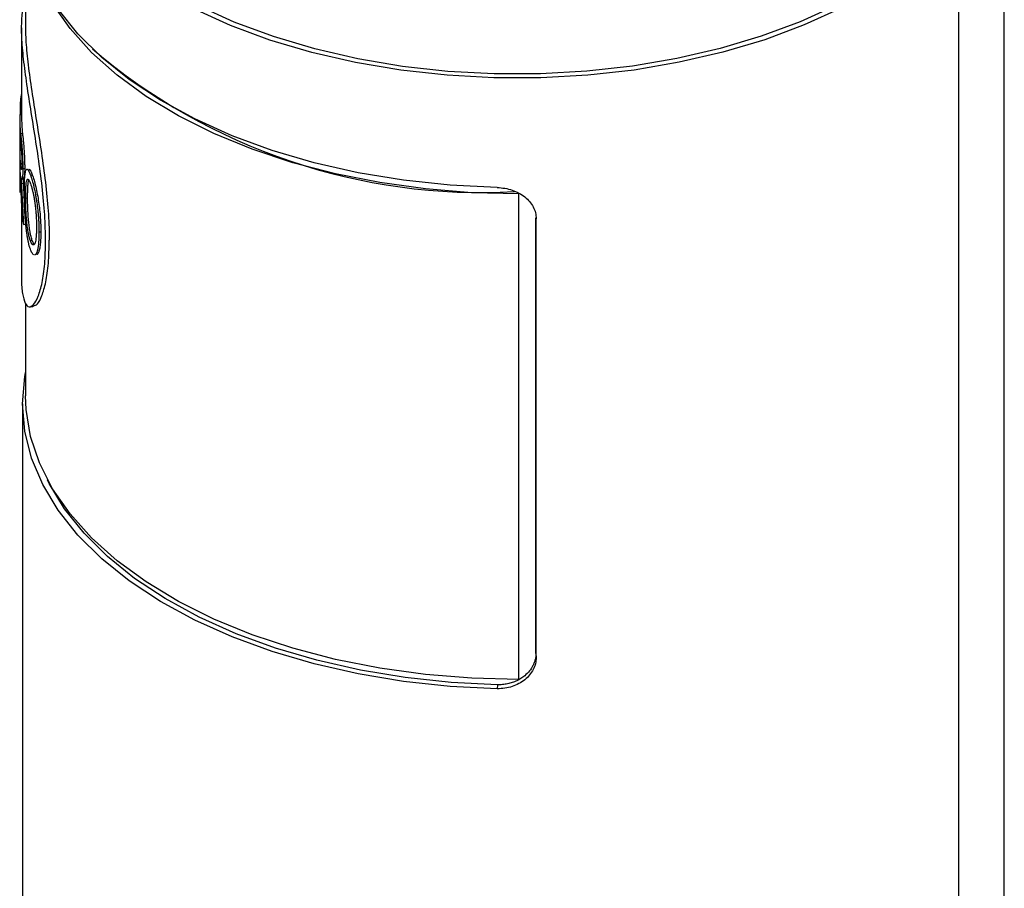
# Model space of a CAD drawing. Header units: inches. Extents: x 3.16 to 12.52, y 1.38 to 9.55.
# Tile 12 of 13: x 11.08 to 11.58, y 8.57 to 9.01. Entities that reach past the tile are written whole.
import ezdxf

# ---------------------------------------------------------------- set-up
doc = ezdxf.new("R2010")
doc.units = ezdxf.units.IN
doc.header["$MEASUREMENT"] = 0

msp = doc.modelspace()

# ---------------------------------------------------------------- linework, layer by layer
at = {"color": 7, "linetype": 'Continuous', "lineweight": 25}
for p, q in [((11.5833166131, 8.2136411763), (11.5833166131, 9.1619858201)), ((11.0813481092, 9.0575188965), (11.0813481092, 9.0092857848)), ((11.5599654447, 8.2186560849), (11.5599654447, 9.023463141)), ((11.0793796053, 9.0093264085), (11.0793796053, 8.9637253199)), ((11.0785720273, 8.9692033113), (11.0793796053, 8.9691859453)), ((11.0785720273, 8.9692033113), (11.0785720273, 8.9648606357)), ((11.0783953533, 8.9637253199), (11.0783953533, 8.9265713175)), ((11.0784015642, 8.964752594), (11.0793796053, 8.9647486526)), ((11.0785720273, 8.9648606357), (11.0793796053, 8.9648432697)), ((11.078412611, 8.9576702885), (11.078412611, 8.9456073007)), ((11.0788363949, 8.9550724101), (11.079818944, 8.9551058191)), ((11.078412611, 8.9412646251), (11.078412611, 8.9248589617)), ((11.0799840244, 8.9370828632), (11.0809621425, 8.9371461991)), ((11.08391015, 8.9337630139), (11.0848731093, 8.9338805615)), ((11.0792419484, 8.9295005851), (11.0802229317, 8.9295468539)), ((11.0795966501, 8.922456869), (11.0805762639, 8.9225119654)), ((11.3343255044, 8.9242059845), (11.3343262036, 8.9241052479)), ((11.3343262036, 8.6749638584), (11.3343262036, 8.9241052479)), ((11.0793796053, 8.9193976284), (11.0793796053, 8.8806569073)), ((11.0824598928, 8.9218341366), (11.0814875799, 8.9217459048)), ((11.0803317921, 8.9084668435), (11.0813085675, 8.908536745)), ((11.3431150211, 8.6882652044), (11.3431150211, 8.9118251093)), ((11.3432521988, 8.6862462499), (11.3432521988, 8.9112771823)), ((11.0882703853, 8.9045473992), (11.0892165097, 8.9047040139)), ((11.0848597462, 8.9001407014), (11.0838967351, 8.9000232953)), ((11.0870287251, 8.8937914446), (11.0879796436, 8.8939380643)), ((11.0813481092, 8.8679557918), (11.0813481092, 8.8204210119)), ((11.0798166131, 8.8164026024), (11.0798166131, 8.2433774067)), ((11.3431150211, 8.6882652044), (11.3432521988, 8.6862462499)), ((11.3234350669, 8.6721934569), (11.3232967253, 8.6701745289))]:
    msp.add_line(p, q, dxfattribs=at)
at = {"color": 7, "linetype": 'Continuous', "lineweight": 25, "flags": 128}
for points in [[(11.3232967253, 8.9273527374), (11.2991376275, 8.9285746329), (11.2752913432, 8.9311236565), (11.2519761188, 8.9349764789), (11.2294053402, 8.9400978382), (11.2077855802, 8.9464408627), (11.1873147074, 8.9539474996), (11.1681800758, 8.9625490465), (11.1505568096, 8.9721667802), (11.1346062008, 8.9827126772), (11.1204742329, 8.994090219), (11.1082902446, 9.006195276), (11.0981657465, 9.0189170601), (11.0901934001, 9.0321391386), (11.0844461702, 9.0457405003), (11.0809766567, 9.0595966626), (11.0798166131, 9.0735808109)], [(11.3343262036, 8.9241052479), (11.3103097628, 8.9247117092), (11.2865027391, 8.9266366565), (11.263121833, 8.9298625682), (11.2403798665, 8.934360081), (11.2184838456, 8.9400882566), (11.1976330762, 8.946994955), (11.1780173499, 8.955017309), (11.1598152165, 8.9640822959), (11.1431923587, 8.9741074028), (11.1283000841, 8.9850013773), (11.1152739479, 8.9966650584), (11.1042325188, 9.0089922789), (11.0952763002, 9.0218708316), (11.088486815, 9.0351834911), (11.0867986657, 9.0394712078)], [(11.4996721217, 9.0194148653), (11.4807208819, 9.0107797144), (11.4604326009, 9.0032244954), (11.438991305, 8.9968177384), (11.416591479, 8.9916175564), (11.3934363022, 8.987671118), (11.3697358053, 8.9850142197), (11.3457049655, 8.9836709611), (11.3215617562, 8.9836535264), (11.2975251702, 8.9849620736), (11.2738132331, 8.9875847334), (11.2506410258, 8.991497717), (11.2282187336, 8.9966655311), (11.2067497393, 9.0030413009), (11.1864287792, 9.0105671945), (11.167440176, 9.0191749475)], [(11.4973753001, 9.0209394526), (11.4786857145, 9.0124235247), (11.4586775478, 9.0049726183), (11.4375322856, 8.9986543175), (11.4154417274, 8.9935259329), (11.3926062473, 8.9896339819), (11.3692329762, 8.9870137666), (11.3455339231, 8.985689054), (11.3217240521, 8.9856718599), (11.2980193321, 8.9869623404), (11.2746347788, 8.98954879), (11.2517825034, 8.9934077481), (11.2296697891, 8.9985042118), (11.2084972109, 9.0047919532), (11.1884568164, 9.0122139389), (11.1697303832, 9.0207028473)], [(11.3232967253, 8.6701745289), (11.2991376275, 8.6713964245), (11.2752913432, 8.6739454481), (11.2519761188, 8.6777982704), (11.2294053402, 8.6829196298), (11.2077855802, 8.6892626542), (11.1873147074, 8.6967692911), (11.1681800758, 8.705370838), (11.1505568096, 8.7149885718), (11.1346062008, 8.7255344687), (11.1204742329, 8.7369120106), (11.1082902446, 8.7490170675), (11.0981657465, 8.7617388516), (11.0901934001, 8.7749609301), (11.0844461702, 8.7885622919), (11.0809766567, 8.8024184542), (11.0798166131, 8.8164026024), (11.0809766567, 8.8303867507), (11.0813481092, 8.8324645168)], [(11.3343262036, 8.6749638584), (11.3103097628, 8.6755703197), (11.2865027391, 8.677495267), (11.263121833, 8.6807211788), (11.2403798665, 8.6852186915), (11.2184838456, 8.6909468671), (11.1976330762, 8.6978535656), (11.1780173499, 8.7058759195), (11.1598152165, 8.7149409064), (11.1431923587, 8.7249660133), (11.1283000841, 8.7358599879), (11.1152739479, 8.747523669), (11.1042325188, 8.7598508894), (11.0952763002, 8.7727294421), (11.088486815, 8.7860421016), (11.0839258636, 8.799667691), (11.0816349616, 8.813482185), (11.0813481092, 8.8204210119)], [(11.3234350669, 8.6721934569), (11.2996095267, 8.6733984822), (11.276092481, 8.6759123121), (11.2530991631, 8.6797119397), (11.2308400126, 8.6847625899), (11.2095187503, 8.6910180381), (11.1893305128, 8.6984210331), (11.1704600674, 8.706903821), (11.1530801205, 8.7163887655), (11.1373497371, 8.7267890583), (11.123412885, 8.7380095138), (11.1113971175, 8.7499474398), (11.1014124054, 8.7624935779), (11.0935501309, 8.7755331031), (11.0926007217, 8.7774373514)]]:
    msp.add_lwpolyline(points, dxfattribs=at)
at = {"color": 7, "linetype": 'Continuous', "lineweight": 25}
for centre, radius, start, end in [((11.3154946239, 9.2323633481), 0.3075729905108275, 229.4960588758, 273.1054633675), ((11.1643938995, 8.9636541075), 0.0860010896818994, 171.312089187, 176.3004305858), ((11.1635756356, 8.9637287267), 0.0851802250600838, 179.3112874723, 185.8326691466), ((11.1642539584, 8.9637304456), 0.0848743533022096, 180.0034602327, 185.8322578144), ((11.1637079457, 8.9593949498), 0.0853127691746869, 181.1583558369, 185.9594130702), ((11.1636597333, 8.9473297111), 0.085264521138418, 181.1574985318, 185.4814537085), ((11.1634985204, 8.9429806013), 0.0851032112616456, 181.155360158, 183.5092139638), ((11.1633607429, 8.9265713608), 0.0849653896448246, 180.000094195, 181.1548217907), ((11.1665735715, 8.9269899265), 0.0882085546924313, 190.0734973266, 192.1218782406)]:
    msp.add_arc(centre, radius, start, end, dxfattribs=at)
for points, knots in [([(11.09167829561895, 8.899922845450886), (11.09158646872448, 8.90429228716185), (11.09140271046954, 8.913036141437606), (11.08999120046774, 8.927776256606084), (11.08796736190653, 8.943036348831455), (11.08555346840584, 8.958412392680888), (11.08313628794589, 8.973303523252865), (11.08107869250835, 8.987171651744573), (11.07970511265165, 8.999449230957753), (11.07920785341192, 9.009755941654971), (11.07974090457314, 9.017245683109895), (11.08056889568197, 9.021337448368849), (11.08129618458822, 9.021981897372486), (11.08134810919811, 9.02202790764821)], [0, 0, 0, 0, 0.0987599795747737, 0.1976323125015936, 0.2965647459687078, 0.3956548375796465, 0.4948948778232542, 0.5942767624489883, 0.6937650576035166, 0.7933115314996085, 0.8928605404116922, 0.9923508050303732, 1, 1, 1, 1]), ([(11.08134810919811, 9.009285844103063), (11.08134810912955, 9.006297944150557), (11.08150705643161, 9.002935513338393), (11.08212557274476, 8.995437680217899), (11.08257857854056, 8.991386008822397), (11.08371753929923, 8.982684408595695), (11.08439523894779, 8.978102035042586), (11.08587814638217, 8.968536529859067), (11.08667398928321, 8.963613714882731), (11.08827677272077, 8.95352472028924), (11.08906716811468, 8.948457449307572), (11.09054567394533, 8.938215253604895), (11.09121383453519, 8.933173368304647), (11.09233986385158, 8.92318792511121), (11.09278699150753, 8.9183355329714), (11.09339416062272, 8.908951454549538), (11.09355111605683, 8.904487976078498), (11.09355146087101, 8.900272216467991)], [0, 0, 0, 0, 0.0312485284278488, 0.0312485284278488, 0.0624985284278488, 0.0624985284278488, 0.0937485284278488, 0.0937485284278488, 0.1249985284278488, 0.1249985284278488, 0.1562485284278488, 0.1562485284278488, 0.1874985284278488, 0.1874985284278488, 0.2187485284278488, 0.2187485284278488, 0.2499985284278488, 0.2499985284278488, 0.2499985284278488, 0.2499985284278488]), ([(11.07883639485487, 8.955072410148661), (11.07890015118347, 8.954442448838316), (11.07896473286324, 8.953843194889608), (11.07905752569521, 8.952990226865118), (11.07908778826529, 8.95271355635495), (11.07913161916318, 8.952310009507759), (11.07914596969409, 8.952177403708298), (11.07916704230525, 8.95198135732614), (11.07917399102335, 8.951916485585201), (11.0791842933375, 8.951819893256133), (11.07918770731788, 8.951787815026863), (11.07919449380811, 8.9517238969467), (11.07919624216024, 8.951707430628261), (11.0792410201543, 8.95128358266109), (11.07927897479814, 8.950917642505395), (11.07933212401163, 8.95038491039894), (11.07934921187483, 8.950210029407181), (11.07937379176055, 8.949951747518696), (11.07938180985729, 8.949866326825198), (11.07939747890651, 8.949696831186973), (11.07940382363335, 8.949627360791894), (11.0794476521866, 8.949137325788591), (11.0794819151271, 8.948733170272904), (11.07953173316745, 8.948108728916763), (11.07954807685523, 8.947897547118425), (11.07958018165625, 8.947469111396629), (11.07959746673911, 8.947230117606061), (11.07963922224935, 8.946634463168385), (11.07966669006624, 8.946216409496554), (11.07970721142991, 8.9455578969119), (11.07972060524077, 8.945333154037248), (11.07974714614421, 8.944873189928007), (11.0797612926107, 8.944619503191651), (11.07982136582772, 8.94350952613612), (11.0798623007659, 8.942629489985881), (11.07990892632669, 8.94138513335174), (11.07992253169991, 8.940973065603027), (11.07993991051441, 8.94035903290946), (11.079945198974, 8.940155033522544), (11.07995236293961, 8.939850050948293), (11.07995462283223, 8.93974855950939), (11.07995781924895, 8.939596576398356), (11.0799588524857, 8.939545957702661), (11.07996085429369, 8.939444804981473), (11.07996211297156, 8.939378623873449), (11.0799730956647, 8.938786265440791), (11.07998020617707, 8.938032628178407), (11.07998402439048, 8.937082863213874)], [0, 0, 0, 0, 0.125, 0.125, 0.1875, 0.1875, 0.21875, 0.21875, 0.234375, 0.234375, 0.2421875, 0.2421875, 0.25, 0.25, 0.3125, 0.3125, 0.34375, 0.34375, 0.359375, 0.359375, 0.375, 0.375, 0.4375, 0.4375, 0.46875, 0.46875, 0.5, 0.5, 0.5625, 0.5625, 0.59375, 0.59375, 0.625, 0.625, 0.75, 0.75, 0.8125, 0.8125, 0.84375, 0.84375, 0.859375, 0.859375, 0.8671875, 0.8671875, 0.875, 0.875, 1, 1, 1, 1]), ([(11.0798189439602, 8.955105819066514), (11.07987977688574, 8.954524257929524), (11.07998921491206, 8.953478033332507), (11.08018697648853, 8.951684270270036), (11.08039497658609, 8.949655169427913), (11.08059813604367, 8.947102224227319), (11.08075879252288, 8.944448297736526), (11.08088040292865, 8.941838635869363), (11.08095082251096, 8.93936272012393), (11.08095836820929, 8.937885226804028), (11.08096214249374, 8.93714619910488)], [0, 0, 0, 0, 0.1391416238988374, 0.2503148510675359, 0.3751610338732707, 0.4998902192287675, 0.6248240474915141, 0.7498241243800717, 0.8748644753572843, 1, 1, 1, 1]), ([(11.07885623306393, 8.950537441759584), (11.07889679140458, 8.950141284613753), (11.07893095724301, 8.949818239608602), (11.0789591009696, 8.949536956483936), (11.07896396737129, 8.94948808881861), (11.0789721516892, 8.949405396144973), (11.07897630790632, 8.949363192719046), (11.07898897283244, 8.949234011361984), (11.07899767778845, 8.949144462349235), (11.07902461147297, 8.94886553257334), (11.0790436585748, 8.94866586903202), (11.07910436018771, 8.94802576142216), (11.07914226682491, 8.947598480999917), (11.07921639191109, 8.946692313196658), (11.07925181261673, 8.946221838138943), (11.07930161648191, 8.945490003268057), (11.07931909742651, 8.945219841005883), (11.07935042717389, 8.944703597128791), (11.07936514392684, 8.94444476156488), (11.07940621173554, 8.943666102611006), (11.07942946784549, 8.943144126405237), (11.0794574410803, 8.94235682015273), (11.07946471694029, 8.942121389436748), (11.07947782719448, 8.94162759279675), (11.07948320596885, 8.941382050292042), (11.07948842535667, 8.941076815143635), (11.07948878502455, 8.941052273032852), (11.07949010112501, 8.940961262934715), (11.0794907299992, 8.940913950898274), (11.07949252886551, 8.940766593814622), (11.07949361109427, 8.940661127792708), (11.07949650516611, 8.940323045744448), (11.07949796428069, 8.940068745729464), (11.07949895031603, 8.939785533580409)], [0, 0, 0, 0, 0.125, 0.125, 0.140625, 0.140625, 0.15625, 0.15625, 0.1875, 0.1875, 0.25, 0.25, 0.375, 0.375, 0.5, 0.5, 0.5625, 0.5625, 0.625, 0.625, 0.75, 0.75, 0.8125, 0.8125, 0.875, 0.875, 0.890625, 0.890625, 0.90625, 0.90625, 0.9375, 0.9375, 1, 1, 1, 1]), ([(11.07924119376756, 8.922539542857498), (11.07916196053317, 8.924575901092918), (11.07909815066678, 8.92629011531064), (11.07902007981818, 8.928377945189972), (11.07899701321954, 8.928993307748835), (11.07896630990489, 8.929795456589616), (11.07895672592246, 8.930042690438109), (11.07894326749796, 8.930383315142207), (11.07893893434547, 8.930491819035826), (11.07893265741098, 8.930647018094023), (11.07893060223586, 8.930697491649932), (11.07892757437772, 8.93077131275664), (11.07892657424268, 8.930795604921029), (11.07892508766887, 8.93083157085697), (11.07892459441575, 8.930843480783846), (11.07892361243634, 8.930867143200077), (11.07892373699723, 8.930864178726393), (11.07888744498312, 8.931735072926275), (11.0788542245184, 8.932490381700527), (11.07880725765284, 8.933489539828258), (11.07879207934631, 8.933800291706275), (11.0787626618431, 8.934377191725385), (11.07874912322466, 8.93463094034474), (11.07872016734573, 8.93514342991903), (11.0787046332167, 8.935403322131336), (11.0786802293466, 8.935798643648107), (11.07867191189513, 8.93593133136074), (11.07865923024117, 8.936131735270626), (11.07865496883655, 8.936198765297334), (11.07864853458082, 8.936299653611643), (11.07864638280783, 8.936333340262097), (11.07864206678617, 8.936400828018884), (11.07863905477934, 8.936447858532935), (11.07861658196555, 8.936798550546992), (11.07858720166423, 8.937232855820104), (11.0785548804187, 8.937771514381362)], [0, 0, 0, 0, 0.25, 0.25, 0.375, 0.375, 0.4375, 0.4375, 0.46875, 0.46875, 0.484375, 0.484375, 0.4921875, 0.4921875, 0.49609375, 0.49609375, 0.5, 0.5, 0.625, 0.625, 0.6875, 0.6875, 0.75, 0.75, 0.8125, 0.8125, 0.84375, 0.84375, 0.859375, 0.859375, 0.8671875, 0.8671875, 0.875, 0.875, 1, 1, 1, 1]), ([(11.07949895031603, 8.939785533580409), (11.07949804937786, 8.939484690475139), (11.07949643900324, 8.939229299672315), (11.07949296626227, 8.938914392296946), (11.07949163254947, 8.938820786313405), (11.07948936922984, 8.938697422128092), (11.07948878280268, 8.938668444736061), (11.07948636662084, 8.938565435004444), (11.0794850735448, 8.938514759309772), (11.07947267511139, 8.938066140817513), (11.07945657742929, 8.937717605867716), (11.07941292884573, 8.93715281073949), (11.07938393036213, 8.936922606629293), (11.0793192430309, 8.936611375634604), (11.07928339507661, 8.936532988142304), (11.07923513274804, 8.936531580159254), (11.07922701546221, 8.936535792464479), (11.07920864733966, 8.936553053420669), (11.0791992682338, 8.936566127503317), (11.07917058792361, 8.936618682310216), (11.07915074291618, 8.936671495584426), (11.07908939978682, 8.936883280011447), (11.07904608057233, 8.937095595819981), (11.07899589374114, 8.937414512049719), (11.0789924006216, 8.937437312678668), (11.07898323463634, 8.93749799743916), (11.07897862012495, 8.937529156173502), (11.07896468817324, 8.937625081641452), (11.07895528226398, 8.937692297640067), (11.07892676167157, 8.937903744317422), (11.07890734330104, 8.938057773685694), (11.07888520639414, 8.938245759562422), (11.07888460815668, 8.938250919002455), (11.07888142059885, 8.938278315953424), (11.07887978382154, 8.93829246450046), (11.0788747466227, 8.938336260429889), (11.07887121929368, 8.938367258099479), (11.07886014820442, 8.938465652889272), (11.07885211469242, 8.93853845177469), (11.07882622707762, 8.93877846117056), (11.07880657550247, 8.938967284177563), (11.07878511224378, 8.93918494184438)], [0, 0, 0, 0, 0.0625, 0.0625, 0.09375, 0.09375, 0.109375, 0.109375, 0.125, 0.125, 0.25, 0.25, 0.375, 0.375, 0.5, 0.5, 0.53125, 0.53125, 0.5625, 0.5625, 0.625, 0.625, 0.75, 0.75, 0.765625, 0.765625, 0.78125, 0.78125, 0.8125, 0.8125, 0.875, 0.875, 0.8828125, 0.8828125, 0.890625, 0.890625, 0.90625, 0.90625, 0.9375, 0.9375, 1, 1, 1, 1]), ([(11.08096214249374, 8.93714619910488), (11.08095116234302, 8.935961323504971), (11.08093463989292, 8.934178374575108), (11.08080890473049, 8.932529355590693), (11.08067717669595, 8.931747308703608), (11.08056103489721, 8.931419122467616), (11.08049222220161, 8.931482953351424), (11.08048050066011, 8.931493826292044)], [0, 0, 0, 0, 0.3858729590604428, 0.5806447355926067, 0.7724670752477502, 0.9612420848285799, 1, 1, 1, 1]), ([(11.07998402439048, 8.937082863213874), (11.07998276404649, 8.936700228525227), (11.07998084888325, 8.93636118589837), (11.07997699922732, 8.935918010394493), (11.07997555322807, 8.93578118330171), (11.07997314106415, 8.935592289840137), (11.07997229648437, 8.9355320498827), (11.07997096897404, 8.935445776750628), (11.07997051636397, 8.93541770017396), (11.07996959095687, 8.935362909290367), (11.07996929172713, 8.935345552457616), (11.07996338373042, 8.935027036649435), (11.07995637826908, 8.934757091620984), (11.07994329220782, 8.934371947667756), (11.07993850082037, 8.9342468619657), (11.07992807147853, 8.93400328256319), (11.07992287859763, 8.933893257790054), (11.0798903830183, 8.93327492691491), (11.07985914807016, 8.932864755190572), (11.07978723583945, 8.93221346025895), (11.0797403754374, 8.931927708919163), (11.07964481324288, 8.931555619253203), (11.07959209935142, 8.93144655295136), (11.079507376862, 8.931398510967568), (11.07947819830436, 8.93140175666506), (11.07943328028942, 8.93143552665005), (11.07941811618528, 8.931451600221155), (11.07938745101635, 8.931493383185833), (11.0793702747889, 8.931522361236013), (11.07932836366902, 8.931604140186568), (11.0792994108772, 8.931678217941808), (11.07923992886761, 8.931865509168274), (11.07920839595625, 8.931983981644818), (11.07916459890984, 8.932167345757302), (11.07915056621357, 8.932229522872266), (11.07913032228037, 8.932324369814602), (11.07912370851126, 8.93235624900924), (11.07911074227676, 8.932420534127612), (11.07910671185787, 8.932441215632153), (11.07907985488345, 8.932581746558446), (11.0790510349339, 8.932742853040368), (11.0790163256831, 8.93295269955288)], [0, 0, 0, 0, 0.0625, 0.0625, 0.09375, 0.09375, 0.109375, 0.109375, 0.1171875, 0.1171875, 0.125, 0.125, 0.1875, 0.1875, 0.21875, 0.21875, 0.25, 0.25, 0.375, 0.375, 0.5, 0.5, 0.625, 0.625, 0.6875, 0.6875, 0.71875, 0.71875, 0.75, 0.75, 0.8125, 0.8125, 0.875, 0.875, 0.90625, 0.90625, 0.921875, 0.921875, 0.9375, 0.9375, 1, 1, 1, 1]), ([(11.0790163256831, 8.93295269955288), (11.07904011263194, 8.93260286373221), (11.07906185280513, 8.932287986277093), (11.07909077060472, 8.9318680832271), (11.07909979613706, 8.931736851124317), (11.07911235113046, 8.931553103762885), (11.0791163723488, 8.931494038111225), (11.07912215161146, 8.93140871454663), (11.07912403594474, 8.931380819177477), (11.07912771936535, 8.9313261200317), (11.07912863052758, 8.931312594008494), (11.07914184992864, 8.931114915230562), (11.07915189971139, 8.930963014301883), (11.07916612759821, 8.930744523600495), (11.07917072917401, 8.930673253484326), (11.07917964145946, 8.930533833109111), (11.07918494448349, 8.9304498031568), (11.07920078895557, 8.93019624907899), (11.07921856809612, 8.92989673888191), (11.07924194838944, 8.92950058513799)], [0, 0, 0, 0, 0.25, 0.25, 0.375, 0.375, 0.4375, 0.4375, 0.46875, 0.46875, 0.5, 0.5, 0.625, 0.625, 0.6875, 0.6875, 0.75, 0.75, 1, 1, 1, 1]), ([(11.07999818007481, 8.932992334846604), (11.08003632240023, 8.9324401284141), (11.08009353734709, 8.93161179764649), (11.08017006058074, 8.930448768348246), (11.08020530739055, 8.92984750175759), (11.080222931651, 8.929546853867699)], [0, 0, 0, 0, 0.4999687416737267, 0.7499722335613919, 1, 1, 1, 1]), ([(11.08079431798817, 8.924516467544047), (11.08079644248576, 8.925240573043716), (11.08079964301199, 8.925879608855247), (11.08080606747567, 8.926710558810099), (11.08080847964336, 8.92696627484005), (11.08081250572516, 8.92731794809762), (11.08081391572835, 8.92742985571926), (11.08081613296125, 8.927589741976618), (11.08081688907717, 8.927641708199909), (11.08081804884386, 8.927717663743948), (11.08081843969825, 8.927742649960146), (11.08081922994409, 8.927791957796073), (11.08081945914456, 8.92780616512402), (11.08082921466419, 8.928385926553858), (11.08084117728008, 8.928911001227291), (11.08086338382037, 8.929667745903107), (11.08087149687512, 8.929914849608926), (11.08088474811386, 8.930277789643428), (11.08088934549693, 8.930397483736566), (11.08089890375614, 8.93063430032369), (11.08090326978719, 8.930738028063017), (11.08095492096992, 8.931901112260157), (11.08101526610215, 8.932795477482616), (11.08112964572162, 8.933927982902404), (11.08117175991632, 8.934270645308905), (11.08124128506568, 8.934732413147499), (11.08126551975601, 8.93487763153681), (11.08130351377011, 8.935082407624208), (11.081316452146, 8.9351484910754), (11.08134288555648, 8.93527630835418), (11.08135507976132, 8.935332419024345), (11.08149079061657, 8.935919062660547), (11.08163130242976, 8.936286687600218), (11.08187690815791, 8.936607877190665), (11.08196850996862, 8.936680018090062), (11.08215979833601, 8.936731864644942), (11.08226039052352, 8.936713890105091), (11.08257811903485, 8.936528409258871), (11.08281044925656, 8.93622834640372), (11.08320830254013, 8.935475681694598), (11.08335327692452, 8.935167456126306), (11.08350259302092, 8.934812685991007), (11.08351907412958, 8.934772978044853), (11.08355181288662, 8.934692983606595), (11.08356119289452, 8.93466963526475), (11.08360070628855, 8.934570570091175), (11.08363060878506, 8.934494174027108), (11.08373126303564, 8.93423395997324), (11.08381294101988, 8.934019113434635), (11.08391015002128, 8.9337630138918)], [0, 0, 0, 0, 0.0625, 0.0625, 0.09375, 0.09375, 0.109375, 0.109375, 0.1171875, 0.1171875, 0.12109375, 0.12109375, 0.125, 0.125, 0.1875, 0.1875, 0.21875, 0.21875, 0.234375, 0.234375, 0.25, 0.25, 0.375, 0.375, 0.4375, 0.4375, 0.46875, 0.46875, 0.484375, 0.484375, 0.5, 0.5, 0.625, 0.625, 0.6875, 0.6875, 0.75, 0.75, 0.875, 0.875, 0.9375, 0.9375, 0.9453125, 0.9453125, 0.953125, 0.953125, 0.96875, 0.96875, 1, 1, 1, 1]), ([(11.0831029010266, 8.93668711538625), (11.08317812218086, 8.9367269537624), (11.08343439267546, 8.936862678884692), (11.08402879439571, 8.936000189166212), (11.08459057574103, 8.93458985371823), (11.08487310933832, 8.933880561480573)], [0, 0, 0, 0, 0.1711710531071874, 0.5831616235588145, 1, 1, 1, 1]), ([(11.08391015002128, 8.9337630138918), (11.08399770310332, 8.93351636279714), (11.08407814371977, 8.933287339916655), (11.08418735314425, 8.932970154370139), (11.08422184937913, 8.932868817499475), (11.08427065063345, 8.932723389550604), (11.0842864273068, 8.932676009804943), (11.08430934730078, 8.932606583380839), (11.08431686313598, 8.932583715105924), (11.08433164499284, 8.932538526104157), (11.08433618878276, 8.932524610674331), (11.08442495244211, 8.932250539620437), (11.08450162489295, 8.932007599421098), (11.08461303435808, 8.931644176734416), (11.0846495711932, 8.931523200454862), (11.08472140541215, 8.93128157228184), (11.08475407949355, 8.931170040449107), (11.08508961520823, 8.930003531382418), (11.08538703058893, 8.928854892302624), (11.08595800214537, 8.926404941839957), (11.0862271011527, 8.925132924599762), (11.0866002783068, 8.923153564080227), (11.08671960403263, 8.922481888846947), (11.08689036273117, 8.92145645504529), (11.08694591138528, 8.921111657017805), (11.08702710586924, 8.920589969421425), (11.08705381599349, 8.920415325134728), (11.08710651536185, 8.920064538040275), (11.087134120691, 8.919877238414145), (11.08735018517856, 8.918385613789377), (11.08751950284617, 8.91705844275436), (11.08773612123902, 8.915065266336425), (11.08780211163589, 8.914400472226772), (11.0878914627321, 8.913402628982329), (11.08791964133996, 8.91306990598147), (11.08795946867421, 8.912570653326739), (11.08797233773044, 8.912404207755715), (11.08799725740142, 8.912071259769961), (11.08801052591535, 8.911887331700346), (11.08806263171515, 8.9111418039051), (11.08809951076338, 8.91053448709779), (11.08814749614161, 8.909607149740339), (11.08816226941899, 8.909295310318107), (11.08818258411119, 8.908823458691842), (11.0881890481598, 8.908665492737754), (11.08820135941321, 8.908348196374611), (11.08820757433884, 8.908178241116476), (11.0882230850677, 8.907730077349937), (11.08823194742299, 8.907433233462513), (11.08824301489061, 8.90699086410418), (11.08824633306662, 8.90684389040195), (11.08825075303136, 8.906624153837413), (11.08825213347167, 8.906551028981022), (11.08825406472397, 8.906441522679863), (11.08825468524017, 8.906405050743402), (11.08825587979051, 8.906332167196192), (11.08825663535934, 8.90628376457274), (11.08826291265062, 8.905869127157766), (11.08826737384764, 8.905298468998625), (11.08827038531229, 8.904547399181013)], [0, 0, 0, 0, 0.03125, 0.03125, 0.046875, 0.046875, 0.0546875, 0.0546875, 0.05859375, 0.05859375, 0.0625, 0.0625, 0.09375, 0.09375, 0.109375, 0.109375, 0.125, 0.125, 0.25, 0.25, 0.375, 0.375, 0.4375, 0.4375, 0.46875, 0.46875, 0.484375, 0.484375, 0.5, 0.5, 0.625, 0.625, 0.6875, 0.6875, 0.71875, 0.71875, 0.734375, 0.734375, 0.75, 0.75, 0.8125, 0.8125, 0.84375, 0.84375, 0.859375, 0.859375, 0.875, 0.875, 0.90625, 0.90625, 0.921875, 0.921875, 0.9296875, 0.9296875, 0.93359375, 0.93359375, 0.9375, 0.9375, 1, 1, 1, 1]), ([(11.08487310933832, 8.933880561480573), (11.08501705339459, 8.933472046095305), (11.0853049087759, 8.932655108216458), (11.08589901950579, 8.930713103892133), (11.08663715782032, 8.927849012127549), (11.08745822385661, 8.923963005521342), (11.08813018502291, 8.919891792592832), (11.08864507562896, 8.91580923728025), (11.08899402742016, 8.91187798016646), (11.0891493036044, 8.908765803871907), (11.08920955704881, 8.906403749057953), (11.08921419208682, 8.90527061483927), (11.08921650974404, 8.904704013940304)], [0, 0, 0, 0, 0.0625603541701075, 0.1251064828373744, 0.2499246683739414, 0.3735161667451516, 0.4996756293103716, 0.6223912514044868, 0.749737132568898, 0.8748289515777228, 0.9374107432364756, 0.9999999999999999, 0.9999999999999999, 0.9999999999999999, 0.9999999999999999]), ([(11.07924194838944, 8.92950058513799), (11.07926239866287, 8.92910952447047), (11.07928053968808, 8.928767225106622), (11.07930390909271, 8.92832690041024), (11.07931105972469, 8.928192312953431), (11.07932079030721, 8.928008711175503), (11.07932386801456, 8.927950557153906), (11.07932968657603, 8.927840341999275), (11.07933155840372, 8.92780485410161), (11.07936251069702, 8.927214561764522), (11.07939256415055, 8.92662865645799), (11.07944240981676, 8.925647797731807), (11.07945809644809, 8.925337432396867), (11.07948011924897, 8.924896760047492), (11.07948720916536, 8.924754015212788), (11.079497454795, 8.924546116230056), (11.07950080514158, 8.924477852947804), (11.0795073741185, 8.924343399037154), (11.07951138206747, 8.924260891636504), (11.07953264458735, 8.923821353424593), (11.07955998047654, 8.923236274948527), (11.07959665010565, 8.922456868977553)], [0, 0, 0, 0, 0.125, 0.125, 0.1875, 0.1875, 0.21875, 0.21875, 0.25, 0.25, 0.5, 0.5, 0.625, 0.625, 0.6875, 0.6875, 0.71875, 0.71875, 0.75, 0.75, 1, 1, 1, 1]), ([(11.080222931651, 8.929546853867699), (11.0802539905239, 8.928960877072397), (11.08031610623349, 8.927788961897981), (11.08040635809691, 8.926025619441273), (11.08049486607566, 8.924263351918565), (11.08054913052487, 8.923095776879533), (11.08057626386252, 8.922511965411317)], [0, 0, 0, 0, 0.2500095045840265, 0.5000026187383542, 0.749991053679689, 0.9999999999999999, 0.9999999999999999, 0.9999999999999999, 0.9999999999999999]), ([(11.08148757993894, 8.921745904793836), (11.08148966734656, 8.92285693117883), (11.08149578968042, 8.923715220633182), (11.08150630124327, 8.924339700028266), (11.08150695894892, 8.924378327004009), (11.08150795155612, 8.92443551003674), (11.08150845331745, 8.924463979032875), (11.08150997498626, 8.92454901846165), (11.0815110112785, 8.924605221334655), (11.08151418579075, 8.924772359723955), (11.08151638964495, 8.924881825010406), (11.08152326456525, 8.925204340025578), (11.08152819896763, 8.925411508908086), (11.08154406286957, 8.926009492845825), (11.08155605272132, 8.926376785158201), (11.08157115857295, 8.92675470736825), (11.0815736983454, 8.926816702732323), (11.08157805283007, 8.926919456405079), (11.08158027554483, 8.926970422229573), (11.08158708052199, 8.927122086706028), (11.08159179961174, 8.927221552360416), (11.08160650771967, 8.927515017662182), (11.08161704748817, 8.927704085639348), (11.08165090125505, 8.92825156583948), (11.08167644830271, 8.928590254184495), (11.08176232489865, 8.929527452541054), (11.08183186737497, 8.930047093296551), (11.08195623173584, 8.930668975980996), (11.08200736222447, 8.930865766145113), (11.08211910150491, 8.931185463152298), (11.08218147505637, 8.931317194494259), (11.08238943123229, 8.931628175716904), (11.08254081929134, 8.931690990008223), (11.08274542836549, 8.931585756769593), (11.08279169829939, 8.931553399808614), (11.08288190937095, 8.931472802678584), (11.08292803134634, 8.931423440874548), (11.08306953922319, 8.931248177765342), (11.08316806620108, 8.931095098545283), (11.08337401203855, 8.930716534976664), (11.08347919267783, 8.930494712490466), (11.08360043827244, 8.930207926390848), (11.08360582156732, 8.930194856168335), (11.08362638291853, 8.930144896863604), (11.08363723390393, 8.930118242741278), (11.08367151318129, 8.930033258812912), (11.08369666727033, 8.929969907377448), (11.08377917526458, 8.929759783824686), (11.08384356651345, 8.929592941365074), (11.08391782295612, 8.92939939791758)], [0, 0, 0, 0, 0.125, 0.125, 0.12890625, 0.12890625, 0.1328125, 0.1328125, 0.140625, 0.140625, 0.15625, 0.15625, 0.1875, 0.1875, 0.25, 0.25, 0.2578125, 0.2578125, 0.265625, 0.265625, 0.28125, 0.28125, 0.3125, 0.3125, 0.375, 0.375, 0.5, 0.5, 0.5625, 0.5625, 0.625, 0.625, 0.75, 0.75, 0.78125, 0.78125, 0.8125, 0.8125, 0.875, 0.875, 0.9375, 0.9375, 0.9453125, 0.9453125, 0.953125, 0.953125, 0.96875, 0.96875, 1, 1, 1, 1]), ([(11.08245989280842, 8.921834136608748), (11.08246310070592, 8.922703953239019), (11.08246951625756, 8.92444352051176), (11.08253232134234, 8.926883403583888), (11.08265605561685, 8.929010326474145), (11.08283426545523, 8.93039922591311), (11.08302951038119, 8.9311701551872), (11.08315558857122, 8.931401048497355), (11.08322015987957, 8.931519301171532)], [0, 0, 0, 0, 0.2000901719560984, 0.400165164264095, 0.6093441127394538, 0.7999680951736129, 0.8975530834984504, 1, 1, 1, 1]), ([(11.08391782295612, 8.92939939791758), (11.08408429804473, 8.928918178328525), (11.08421214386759, 8.928543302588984), (11.08430245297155, 8.928257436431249), (11.08431262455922, 8.928225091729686), (11.08432815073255, 8.92817535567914), (11.08433592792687, 8.92815029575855), (11.08435930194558, 8.928074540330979), (11.08437494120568, 8.928023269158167), (11.08442202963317, 8.927867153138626), (11.08445364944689, 8.927760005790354), (11.08454919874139, 8.927429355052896), (11.08461381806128, 8.927196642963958), (11.08474493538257, 8.926706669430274), (11.08480129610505, 8.926488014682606), (11.08492321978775, 8.926000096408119), (11.0849841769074, 8.925748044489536), (11.08516697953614, 8.924967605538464), (11.08528875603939, 8.924414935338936), (11.08547106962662, 8.923537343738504), (11.08552560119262, 8.923266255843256), (11.08563673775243, 8.922696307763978), (11.08569089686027, 8.922409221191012), (11.08584897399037, 8.92154160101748), (11.08594848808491, 8.920954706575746), (11.08608832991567, 8.920061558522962), (11.08613689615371, 8.91973880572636), (11.08622188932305, 8.919144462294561), (11.08626095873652, 8.918855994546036), (11.08630541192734, 8.918506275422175), (11.0863093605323, 8.91847435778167), (11.08632303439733, 8.918363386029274), (11.08633014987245, 8.91830486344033), (11.08635233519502, 8.918120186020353), (11.08636824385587, 8.917984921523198), (11.08641935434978, 8.917542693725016), (11.08645793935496, 8.917199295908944), (11.08650112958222, 8.916807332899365)], [0, 0, 0, 0, 0.125, 0.125, 0.1328125, 0.1328125, 0.140625, 0.140625, 0.15625, 0.15625, 0.1875, 0.1875, 0.25, 0.25, 0.3125, 0.3125, 0.375, 0.375, 0.5, 0.5, 0.5625, 0.5625, 0.625, 0.625, 0.75, 0.75, 0.8125, 0.8125, 0.875, 0.875, 0.890625, 0.890625, 0.90625, 0.90625, 0.9375, 0.9375, 1, 1, 1, 1]), ([(11.32329672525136, 8.927352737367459), (11.32590553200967, 8.927292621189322), (11.32852634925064, 8.926837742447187), (11.33213770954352, 8.9256134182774), (11.33330169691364, 8.925110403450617), (11.33547274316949, 8.923948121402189), (11.33647976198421, 8.923288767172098), (11.33926517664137, 8.921071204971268), (11.34072177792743, 8.919345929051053), (11.34274579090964, 8.915447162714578), (11.34324447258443, 8.91343388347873), (11.34325219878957, 8.911277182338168)], [0, 0, 0, 0, 0.25, 0.25, 0.375, 0.375, 0.5, 0.5, 0.75, 0.75, 1, 1, 1, 1]), ([(11.08146889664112, 8.909133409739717), (11.08142896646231, 8.909591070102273), (11.08139482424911, 8.909991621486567), (11.0813518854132, 8.91050674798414), (11.08133895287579, 8.91066417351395), (11.08132158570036, 8.910878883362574), (11.08131613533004, 8.910946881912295), (11.08130846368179, 8.911043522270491), (11.08130599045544, 8.911074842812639), (11.08130121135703, 8.911135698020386), (11.0812998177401, 8.911153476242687), (11.08127160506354, 8.911517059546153), (11.08124705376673, 8.911849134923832), (11.0812109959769, 8.912360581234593), (11.08119910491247, 8.912533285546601), (11.08117557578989, 8.912883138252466), (11.08116303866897, 8.913074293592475), (11.08110996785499, 8.91390111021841), (11.08107146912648, 8.91456423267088), (11.08101932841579, 8.915561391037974), (11.08100288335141, 8.91589418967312), (11.08097181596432, 8.916560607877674), (11.08095655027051, 8.916909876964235), (11.08089110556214, 8.918501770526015), (11.08085289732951, 8.919774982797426), (11.08082271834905, 8.921312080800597), (11.08081756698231, 8.92161477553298), (11.08081115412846, 8.922061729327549), (11.08080923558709, 8.922209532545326), (11.08080668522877, 8.922429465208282), (11.08080588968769, 8.922502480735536), (11.08080477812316, 8.92261156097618), (11.08080442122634, 8.922647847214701), (11.08080373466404, 8.922720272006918), (11.08080330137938, 8.9227682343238), (11.08079968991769, 8.923180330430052), (11.08079676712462, 8.923754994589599), (11.08079431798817, 8.924516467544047)], [0, 0, 0, 0, 0.0625, 0.0625, 0.09375, 0.09375, 0.109375, 0.109375, 0.1171875, 0.1171875, 0.125, 0.125, 0.1875, 0.1875, 0.21875, 0.21875, 0.25, 0.25, 0.375, 0.375, 0.4375, 0.4375, 0.5, 0.5, 0.75, 0.75, 0.8125, 0.8125, 0.84375, 0.84375, 0.859375, 0.859375, 0.8671875, 0.8671875, 0.875, 0.875, 1, 1, 1, 1]), ([(11.08389673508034, 8.900023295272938), (11.08382621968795, 8.900224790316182), (11.08376672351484, 8.900399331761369), (11.08369325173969, 8.900620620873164), (11.08367139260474, 8.900687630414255), (11.08364248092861, 8.900778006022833), (11.08363580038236, 8.900799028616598), (11.08361116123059, 8.90087795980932), (11.08359880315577, 8.90091808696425), (11.08348723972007, 8.901285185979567), (11.08338303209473, 8.901663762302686), (11.08308572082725, 8.902844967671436), (11.08291318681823, 8.903673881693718), (11.08258942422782, 8.90549754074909), (11.08244228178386, 8.906476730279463), (11.08217952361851, 8.908499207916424), (11.08206755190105, 8.909505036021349), (11.0818781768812, 8.911505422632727), (11.08179822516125, 8.912521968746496), (11.08172624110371, 8.913651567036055), (11.08171981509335, 8.913755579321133), (11.08170583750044, 8.913987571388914), (11.08169899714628, 8.914104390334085), (11.08167891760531, 8.914457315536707), (11.08166611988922, 8.91469589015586), (11.08162946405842, 8.91542148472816), (11.08160734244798, 8.915918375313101), (11.0815825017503, 8.91655593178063), (11.0815786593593, 8.916658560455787), (11.0815703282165, 8.916888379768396), (11.08156632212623, 8.917003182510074), (11.08155477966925, 8.917347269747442), (11.08154771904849, 8.917576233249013), (11.08152842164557, 8.918261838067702), (11.08151806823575, 8.918717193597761), (11.08150920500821, 8.919227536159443), (11.08150883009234, 8.919250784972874), (11.08150751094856, 8.919333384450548), (11.08150686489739, 8.919375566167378), (11.08150496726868, 8.919504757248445), (11.08150375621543, 8.919594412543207), (11.08150028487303, 8.919873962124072), (11.08149818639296, 8.920074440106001), (11.08149253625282, 8.92071820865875), (11.08148962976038, 8.921203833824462), (11.08148757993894, 8.921745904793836)], [0, 0, 0, 0, 0.03125, 0.03125, 0.046875, 0.046875, 0.0546875, 0.0546875, 0.0625, 0.0625, 0.125, 0.125, 0.25, 0.25, 0.375, 0.375, 0.5, 0.5, 0.625, 0.625, 0.640625, 0.640625, 0.65625, 0.65625, 0.6875, 0.6875, 0.75, 0.75, 0.765625, 0.765625, 0.78125, 0.78125, 0.8125, 0.8125, 0.875, 0.875, 0.8828125, 0.8828125, 0.890625, 0.890625, 0.90625, 0.90625, 0.9375, 0.9375, 1, 1, 1, 1]), ([(11.08485974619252, 8.900140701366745), (11.08475583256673, 8.900441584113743), (11.08454600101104, 8.901049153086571), (11.08415054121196, 8.902495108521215), (11.08369900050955, 8.904644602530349), (11.08326493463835, 8.907559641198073), (11.08292601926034, 8.910603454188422), (11.08268955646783, 8.913641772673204), (11.08254881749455, 8.916543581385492), (11.08247143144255, 8.919295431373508), (11.08246373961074, 8.920987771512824), (11.08245989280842, 8.921834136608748)], [0, 0, 0, 0, 0.0622664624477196, 0.1257339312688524, 0.2496316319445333, 0.3751569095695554, 0.4997446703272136, 0.6247140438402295, 0.7497629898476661, 0.8748526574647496, 1, 1, 1, 1]), ([(11.08650112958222, 8.916807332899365), (11.08660614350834, 8.915742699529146), (11.08668296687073, 8.914899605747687), (11.08673335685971, 8.914239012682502), (11.08673863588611, 8.914169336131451), (11.08674672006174, 8.914061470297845), (11.08675070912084, 8.914007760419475), (11.08676251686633, 8.913847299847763), (11.08677017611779, 8.913741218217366), (11.08679251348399, 8.913425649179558), (11.08680655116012, 8.913218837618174), (11.08684608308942, 8.91260910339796), (11.08686899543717, 8.912216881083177), (11.08692727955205, 8.911082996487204), (11.08695662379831, 8.91031541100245), (11.08697892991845, 8.90946062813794), (11.0869795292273, 8.909436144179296), (11.08698136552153, 8.909359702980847), (11.08698225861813, 8.909320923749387), (11.08698486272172, 8.909202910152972), (11.08698649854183, 8.909121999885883), (11.08699110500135, 8.908872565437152), (11.08699377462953, 8.90869733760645), (11.08700057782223, 8.90814483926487), (11.08700350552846, 8.907740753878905), (11.08700482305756, 8.907300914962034)], [0, 0, 0, 0, 0.25, 0.25, 0.265625, 0.265625, 0.28125, 0.28125, 0.3125, 0.3125, 0.375, 0.375, 0.5, 0.5, 0.75, 0.75, 0.765625, 0.765625, 0.78125, 0.78125, 0.8125, 0.8125, 0.875, 0.875, 1, 1, 1, 1]), ([(11.08390439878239, 8.895659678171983), (11.08381304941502, 8.895920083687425), (11.0837342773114, 8.896151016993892), (11.0836338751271, 8.89645307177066), (11.08360337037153, 8.896546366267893), (11.08356194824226, 8.89667520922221), (11.08354886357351, 8.896716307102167), (11.08353030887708, 8.896775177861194), (11.083524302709, 8.896794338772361), (11.08351264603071, 8.896831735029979), (11.08350959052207, 8.896841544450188), (11.0833724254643, 8.89728691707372), (11.08324563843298, 8.897743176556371), (11.08299194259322, 8.89874955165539), (11.08287183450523, 8.89927170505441), (11.0826441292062, 8.900353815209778), (11.08253410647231, 8.900927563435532), (11.0823353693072, 8.902057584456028), (11.08224004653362, 8.902650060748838), (11.08205701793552, 8.903889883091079), (11.0819668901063, 8.90455665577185), (11.08184433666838, 8.905539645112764), (11.08180535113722, 8.905865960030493), (11.08174955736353, 8.90635339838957), (11.08173140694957, 8.906515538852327), (11.08170483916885, 8.906758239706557), (11.08169609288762, 8.906839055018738), (11.0816831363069, 8.90696015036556), (11.0816788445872, 8.90700049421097), (11.08167031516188, 8.907081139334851), (11.08166471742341, 8.907134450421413), (11.08161625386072, 8.907598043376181), (11.08155134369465, 8.908255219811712), (11.08146889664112, 8.909133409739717)], [0, 0, 0, 0, 0.0625, 0.0625, 0.09375, 0.09375, 0.109375, 0.109375, 0.1171875, 0.1171875, 0.125, 0.125, 0.25, 0.25, 0.375, 0.375, 0.5, 0.5, 0.625, 0.625, 0.75, 0.75, 0.8125, 0.8125, 0.84375, 0.84375, 0.859375, 0.859375, 0.8671875, 0.8671875, 0.875, 0.875, 1, 1, 1, 1]), ([(11.08700482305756, 8.907300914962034), (11.08700096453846, 8.906223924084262), (11.08698989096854, 8.905389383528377), (11.08697107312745, 8.904778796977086), (11.08696992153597, 8.904741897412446), (11.0869681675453, 8.904686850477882), (11.08696727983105, 8.90465944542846), (11.08696458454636, 8.904577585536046), (11.08696274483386, 8.904523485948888), (11.08695709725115, 8.90436260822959), (11.08695316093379, 8.904257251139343), (11.08694083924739, 8.903946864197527), (11.08693194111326, 8.90374751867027), (11.08690320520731, 8.903172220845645), (11.08688132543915, 8.902819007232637), (11.08685368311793, 8.90245575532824), (11.0868490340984, 8.902395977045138), (11.08684111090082, 8.902297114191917), (11.08683708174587, 8.9022481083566), (11.08682479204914, 8.902102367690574), (11.08681632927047, 8.902006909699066), (11.08679013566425, 8.901725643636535), (11.08677159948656, 8.901544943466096), (11.08671280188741, 8.901023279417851), (11.08666935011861, 8.90070275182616), (11.08652653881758, 8.899822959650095), (11.08641470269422, 8.899345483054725), (11.08627136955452, 8.898931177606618), (11.0862503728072, 8.898873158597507), (11.08621267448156, 8.898774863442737), (11.08619356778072, 8.89872763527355), (11.08613548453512, 8.898591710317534), (11.08609574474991, 8.898508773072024), (11.08597355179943, 8.898283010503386), (11.08588812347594, 8.89816323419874), (11.08570979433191, 8.897985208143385), (11.08561689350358, 8.897926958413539), (11.08542412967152, 8.897872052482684), (11.0853202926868, 8.897874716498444), (11.08500262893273, 8.897990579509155), (11.084787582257, 8.898204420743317), (11.08450867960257, 8.898654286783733), (11.08445273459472, 8.898752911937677), (11.08436860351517, 8.898913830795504), (11.08434052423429, 8.898969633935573), (11.08429835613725, 8.899056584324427), (11.08428194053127, 8.899091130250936), (11.08426212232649, 8.899133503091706), (11.08425175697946, 8.899156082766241), (11.08415439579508, 8.899371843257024), (11.08403877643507, 8.899652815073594), (11.08389673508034, 8.900023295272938)], [0, 0, 0, 0, 0.125, 0.125, 0.12890625, 0.12890625, 0.1328125, 0.1328125, 0.140625, 0.140625, 0.15625, 0.15625, 0.1875, 0.1875, 0.25, 0.25, 0.2578125, 0.2578125, 0.265625, 0.265625, 0.28125, 0.28125, 0.3125, 0.3125, 0.375, 0.375, 0.5, 0.5, 0.515625, 0.515625, 0.53125, 0.53125, 0.5625, 0.5625, 0.625, 0.625, 0.6875, 0.6875, 0.75, 0.75, 0.875, 0.875, 0.90625, 0.90625, 0.921875, 0.921875, 0.9296875, 0.9296875, 0.9375, 0.9375, 1, 1, 1, 1]), ([(11.08827038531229, 8.904547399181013), (11.08826797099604, 8.904160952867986), (11.08826539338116, 8.903823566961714), (11.08826128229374, 8.903391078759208), (11.08825987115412, 8.903259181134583), (11.08825769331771, 8.903079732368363), (11.08825695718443, 8.90302298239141), (11.08825583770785, 8.902942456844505), (11.08825546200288, 8.902916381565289), (11.08825470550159, 8.902865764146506), (11.08825453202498, 8.902854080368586), (11.08824921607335, 8.902524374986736), (11.08824295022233, 8.902239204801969), (11.08822734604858, 8.9016846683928), (11.08821839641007, 8.901424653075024), (11.08816211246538, 8.900070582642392), (11.08808972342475, 8.899051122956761), (11.08794530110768, 8.897655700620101), (11.08788860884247, 8.897213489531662), (11.08779108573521, 8.896584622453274), (11.08775649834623, 8.896380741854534), (11.08768323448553, 8.895984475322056), (11.08764657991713, 8.895801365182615), (11.0875611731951, 8.895409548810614), (11.08751780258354, 8.89522753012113), (11.08745177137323, 8.89497534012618), (11.08742959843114, 8.894894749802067), (11.0873960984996, 8.894779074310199), (11.08738489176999, 8.894741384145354), (11.08736802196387, 8.894686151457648), (11.08736238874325, 8.89466795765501), (11.08735110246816, 8.894632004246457), (11.08734385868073, 8.894609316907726), (11.08727463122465, 8.894394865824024), (11.08717026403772, 8.894126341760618), (11.08702872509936, 8.89379144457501)], [0, 0, 0, 0, 0.0625, 0.0625, 0.09375, 0.09375, 0.109375, 0.109375, 0.1171875, 0.1171875, 0.125, 0.125, 0.1875, 0.1875, 0.25, 0.25, 0.5, 0.5, 0.625, 0.625, 0.6875, 0.6875, 0.75, 0.75, 0.8125, 0.8125, 0.84375, 0.84375, 0.859375, 0.859375, 0.8671875, 0.8671875, 0.875, 0.875, 1, 1, 1, 1]), ([(11.08921650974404, 8.904704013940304), (11.08921302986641, 8.904123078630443), (11.08920607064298, 8.902961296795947), (11.08914465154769, 8.900740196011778), (11.08897073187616, 8.89818912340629), (11.08864662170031, 8.896071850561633), (11.08829932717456, 8.894701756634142), (11.08808621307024, 8.894192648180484), (11.08797964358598, 8.893938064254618)], [0, 0, 0, 0, 0.1250738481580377, 0.2501285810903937, 0.5001049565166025, 0.7499320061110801, 0.8749514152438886, 1, 1, 1, 1]), ([(11.07937968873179, 8.880697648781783), (11.07937966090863, 8.88069704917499), (11.07922235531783, 8.877307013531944), (11.07977551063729, 8.872713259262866), (11.0810603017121, 8.867550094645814), (11.08314179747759, 8.865704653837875), (11.08555270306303, 8.86688820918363), (11.0879682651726, 8.871129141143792), (11.08999157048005, 8.878243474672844), (11.0914026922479, 8.88778678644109), (11.09158647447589, 8.89587954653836), (11.09167829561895, 8.899922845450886)], [0, 0, 0, 0, 2.21986192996e-05, 0.1255057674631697, 0.2509148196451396, 0.3761895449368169, 0.5012869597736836, 0.6261945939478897, 0.7509022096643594, 0.8755459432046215, 0.9999999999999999, 0.9999999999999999, 0.9999999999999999, 0.9999999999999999]), ([(11.08485974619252, 8.900140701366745), (11.08508278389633, 8.899573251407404), (11.0854404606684, 8.89866325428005), (11.08578793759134, 8.898396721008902), (11.08591873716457, 8.89829639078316)], [0, 0, 0, 0, 0.6235733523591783, 1, 1, 1, 1]), ([(11.08555411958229, 8.866627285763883), (11.08619092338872, 8.8668078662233), (11.08760269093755, 8.867208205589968), (11.08987611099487, 8.871481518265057), (11.09187759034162, 8.878559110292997), (11.09327846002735, 8.888139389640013), (11.09346048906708, 8.896229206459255), (11.09355146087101, 8.900272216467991)], [0, 0, 0, 0, 0.1704345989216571, 0.3778464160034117, 0.5852173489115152, 0.7927060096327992, 1, 1, 1, 1]), ([(11.08558612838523, 8.892834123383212), (11.08545186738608, 8.892908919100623), (11.08531410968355, 8.89302676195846), (11.08503252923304, 8.893348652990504), (11.08488599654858, 8.893557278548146), (11.08467053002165, 8.893921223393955), (11.08459931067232, 8.894051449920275), (11.08449338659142, 8.894260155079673), (11.08445822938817, 8.894331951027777), (11.08440571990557, 8.894442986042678), (11.08438825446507, 8.894480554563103), (11.08436211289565, 8.894537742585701), (11.08435340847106, 8.894556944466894), (11.08433601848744, 8.894595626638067), (11.08432448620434, 8.894621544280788), (11.08422538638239, 8.894845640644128), (11.08408563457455, 8.895187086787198), (11.08390439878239, 8.895659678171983)], [0.5, 0.5, 0.5, 0.5, 0.625, 0.625, 0.75, 0.75, 0.8125, 0.8125, 0.84375, 0.84375, 0.859375, 0.859375, 0.8671875, 0.8671875, 0.875, 0.875, 1, 1, 1, 1]), ([(11.08702872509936, 8.89379144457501), (11.08682015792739, 8.893384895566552), (11.08652068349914, 8.892801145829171), (11.08614025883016, 8.892844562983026), (11.08602477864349, 8.892857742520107)], [0, 0, 0, 0, 0.696444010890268, 1, 1, 1, 1]), ([(11.08797964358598, 8.893938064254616), (11.08777196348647, 8.893529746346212), (11.08747386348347, 8.89294365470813), (11.08709467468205, 8.892983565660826), (11.08697965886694, 8.89299567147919)], [0, 0, 0, 0, 0.6966792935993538, 1, 1, 1, 1]), ([(11.08363737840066, 8.866199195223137), (11.08395258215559, 8.866232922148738), (11.08458297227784, 8.86630037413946), (11.08521361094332, 8.86636758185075), (11.08552892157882, 8.866401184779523)], [0, 0, 0, 0, 0.5000137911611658, 1, 1, 1, 1]), ([(11.34325219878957, 8.686246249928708), (11.34325095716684, 8.684142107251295), (11.3427307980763, 8.682020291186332), (11.34123603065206, 8.679084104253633), (11.34061345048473, 8.678135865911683), (11.33916375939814, 8.67636545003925), (11.33833717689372, 8.675543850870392), (11.3364789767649, 8.67403007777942), (11.33547151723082, 8.673357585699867), (11.33329996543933, 8.672184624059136), (11.33213596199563, 8.671684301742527), (11.32852586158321, 8.670499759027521), (11.32593089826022, 8.670120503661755), (11.32329672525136, 8.670174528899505)], [0, 0, 0, 0, 0.25, 0.25, 0.375, 0.375, 0.5, 0.5, 0.625, 0.625, 0.75, 0.75, 1, 1, 1, 1]), ([(11.34311502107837, 8.688265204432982), (11.34309656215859, 8.687740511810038), (11.34305957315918, 8.686689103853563), (11.3427639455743, 8.685119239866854), (11.34229926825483, 8.683574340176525), (11.34143065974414, 8.681575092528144), (11.33991216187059, 8.679214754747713), (11.33718297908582, 8.676472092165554), (11.33409790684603, 8.674515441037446), (11.33102950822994, 8.673277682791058), (11.32857901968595, 8.67261978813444), (11.32603404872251, 8.672222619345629), (11.32430292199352, 8.672203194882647), (11.32343506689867, 8.672193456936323)], [0, 0, 0, 0, 0.0623433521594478, 0.1249270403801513, 0.1877321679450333, 0.2501945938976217, 0.3749946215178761, 0.4998518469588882, 0.6649631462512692, 0.7485291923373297, 0.8318407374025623, 0.9156977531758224, 1, 1, 1, 1])]:
    msp.add_open_spline(points, degree=3, knots=knots, dxfattribs=at)
for points in [[(11.07972482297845, 8.911561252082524), (11.07954550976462, 8.915219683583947), (11.07938428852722, 8.918879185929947), (11.07924119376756, 8.9225395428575)], [(11.07959665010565, 8.922456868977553), (11.07981266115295, 8.917791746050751), (11.08005773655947, 8.913128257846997), (11.08033179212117, 8.908466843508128)], [(11.08057626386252, 8.922511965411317), (11.08079144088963, 8.917851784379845), (11.08103557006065, 8.913193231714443), (11.08130856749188, 8.90853674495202)]]:
    msp.add_open_spline(points, degree=3, dxfattribs=at)

doc.saveas('drawing.dxf')
